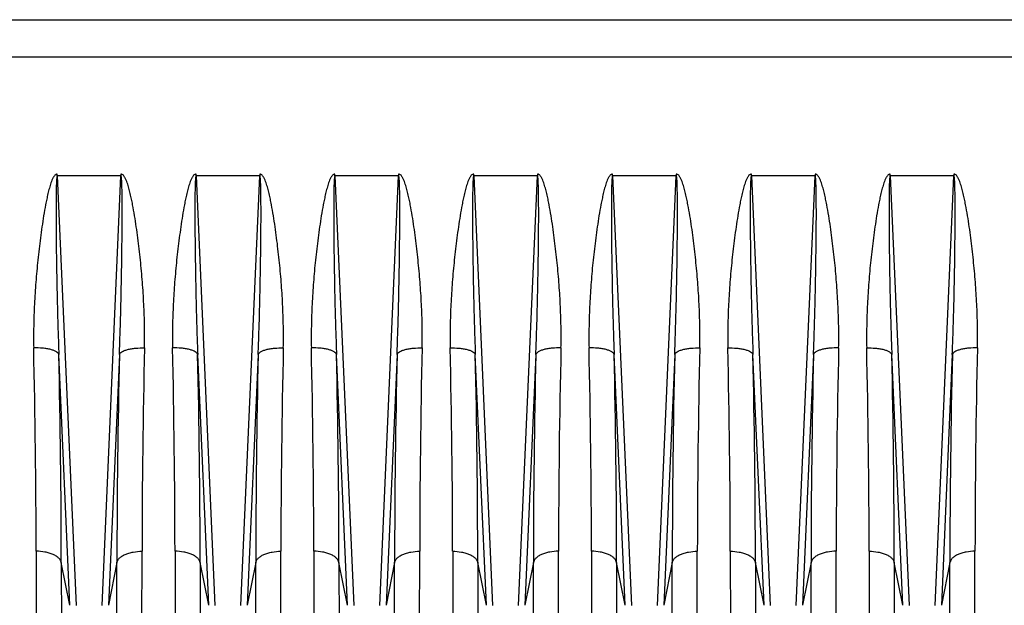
# Model space of a CAD drawing. Extents: x -1529 to 1181, y 8 to 1701.
# Tile 65 of 74: x 727 to 883, y 814 to 907. Entities that reach past the tile are written whole.
import ezdxf

# ---------------------------------------------------------------- set-up
doc = ezdxf.new("R2010")
doc.units = 0
doc.header["$LTSCALE"] = 65.395
doc.layers.get('0').update_dxf_attribs({"linetype": 'CONTINUOUS'})

msp = doc.modelspace()

# ---------------------------------------------------------------- linework, layer by layer
at = {"color": 6, "linetype": 'CONTINUOUS'}
msp.add_line((631.19, 906.79), (976.69, 906.79), dxfattribs=at)
at = {"color": 9, "linetype": 'CONTINUOUS'}
for p, q in [((918.79, 900.86), (631.19, 900.86)), ((733.15, 882.03), (736.13, 813.94)), ((740.24, 813.94), (743.23, 882.03)), ((755.15, 882.03), (758.13, 813.94)), ((762.24, 813.94), (765.23, 882.03)), ((777.15, 882.03), (780.13, 813.94)), ((784.24, 813.94), (787.23, 882.03)), ((799.15, 882.03), (802.13, 813.94)), ((806.24, 813.94), (809.23, 882.03)), ((821.15, 882.03), (824.13, 813.94)), ((828.24, 813.94), (831.23, 882.03)), ((843.15, 882.03), (846.13, 813.94)), ((850.24, 813.94), (853.23, 882.03)), ((865.15, 882.03), (868.13, 813.94)), ((872.24, 813.94), (875.23, 882.03)), ((735.14, 813.96), (733.39, 853.74)), ((742.98, 853.74), (741.24, 813.96)), ((757.14, 813.96), (755.39, 853.74)), ((764.98, 853.74), (763.24, 813.96)), ((779.14, 813.96), (777.39, 853.74)), ((786.98, 853.74), (785.24, 813.96)), ((801.14, 813.96), (799.39, 853.74)), ((808.98, 853.74), (807.24, 813.96)), ((823.14, 813.96), (821.39, 853.74)), ((830.98, 853.74), (829.24, 813.96)), ((845.14, 813.96), (843.39, 853.74)), ((852.98, 853.74), (851.24, 813.96)), ((867.14, 813.96), (865.39, 853.74)), ((874.98, 853.74), (873.24, 813.96)), ((733.78, 820.74), (733.83, 742.21)), ((735.14, 813.96), (733.78, 820.74)), ((742.59, 820.74), (741.24, 813.96)), ((742.55, 742.21), (742.59, 820.74)), ((757.14, 813.96), (755.78, 820.74)), ((755.78, 820.74), (755.83, 742.21)), ((764.59, 820.74), (763.24, 813.96)), ((764.55, 742.21), (764.59, 820.74)), ((779.14, 813.96), (777.78, 820.74)), ((777.78, 820.74), (777.83, 742.21)), ((786.59, 820.74), (785.24, 813.96)), ((786.55, 742.21), (786.59, 820.74)), ((801.14, 813.96), (799.78, 820.74)), ((799.78, 820.74), (799.83, 742.21)), ((808.59, 820.74), (807.24, 813.96)), ((808.55, 742.21), (808.59, 820.74)), ((821.78, 820.74), (821.83, 742.21)), ((823.14, 813.96), (821.78, 820.74)), ((830.59, 820.74), (829.24, 813.96)), ((830.55, 742.21), (830.59, 820.74)), ((845.14, 813.96), (843.78, 820.74)), ((843.78, 820.74), (843.83, 742.21)), ((852.59, 820.74), (851.24, 813.96)), ((852.55, 742.21), (852.59, 820.74)), ((867.14, 813.96), (865.78, 820.74)), ((865.78, 820.74), (865.83, 742.21)), ((874.59, 820.74), (873.24, 813.96)), ((874.55, 742.21), (874.59, 820.74))]:
    msp.add_line(p, q, dxfattribs=at)
at = {"color": 2, "linetype": 'CONTINUOUS'}
for p, q in [((733.15, 882.03), (733.15, 882.33)), ((743.23, 882.03), (733.15, 882.03)), ((743.23, 882.33), (743.23, 882.03)), ((755.15, 882.03), (755.15, 882.33)), ((765.23, 882.03), (755.15, 882.03)), ((765.23, 882.33), (765.23, 882.03)), ((777.15, 882.03), (777.15, 882.33)), ((787.23, 882.03), (777.15, 882.03)), ((787.23, 882.33), (787.23, 882.03)), ((799.15, 882.03), (799.15, 882.33)), ((809.23, 882.03), (799.15, 882.03)), ((809.23, 882.33), (809.23, 882.03)), ((821.15, 882.03), (821.15, 882.33)), ((831.23, 882.03), (821.15, 882.03)), ((831.23, 882.33), (831.23, 882.03)), ((843.15, 882.03), (843.15, 882.33)), ((853.23, 882.03), (843.15, 882.03)), ((853.23, 882.33), (853.23, 882.03)), ((865.15, 882.03), (865.15, 882.33)), ((875.23, 882.03), (865.15, 882.03)), ((875.23, 882.33), (875.23, 882.03)), ((729.8, 822.53), (729.85, 745.63)), ((746.53, 745.63), (746.57, 822.53)), ((751.8, 822.53), (751.85, 745.63)), ((768.53, 745.63), (768.57, 822.53)), ((773.8, 822.53), (773.85, 745.63)), ((790.53, 745.63), (790.57, 822.53)), ((795.8, 822.53), (795.85, 745.63)), ((812.53, 745.63), (812.57, 822.53)), ((817.8, 822.53), (817.85, 745.63)), ((834.53, 745.63), (834.57, 822.53)), ((839.8, 822.53), (839.85, 745.63)), ((856.53, 745.63), (856.57, 822.53)), ((861.8, 822.53), (861.85, 745.63)), ((878.53, 745.63), (878.57, 822.53))]:
    msp.add_line(p, q, dxfattribs=at)
for centre, radius, start, end in [((-773.5, 820.44), 1503.3, 0.07953, 1.30838), ((2182.34, 821.26), 1435.77, 178.66271, 179.94937), ((-751.5, 820.44), 1503.3, 0.07953, 1.30838), ((2204.34, 821.26), 1435.77, 178.66271, 179.94937), ((-729.5, 820.44), 1503.3, 0.07953, 1.30838), ((2226.34, 821.26), 1435.77, 178.66271, 179.94937), ((-707.5, 820.44), 1503.3, 0.07953, 1.30838), ((2248.34, 821.26), 1435.77, 178.66271, 179.94937), ((-685.5, 820.44), 1503.3, 0.07953, 1.30838), ((2270.34, 821.26), 1435.77, 178.66271, 179.94937), ((-663.5, 820.44), 1503.3, 0.07953, 1.30838), ((2292.34, 821.26), 1435.77, 178.66271, 179.94937), ((-641.5, 820.44), 1503.3, 0.07953, 1.30838), ((2314.34, 821.26), 1435.77, 178.66271, 179.94937)]:
    msp.add_arc(centre, radius, start, end, dxfattribs=at)
at = {"color": 9, "linetype": 'CONTINUOUS'}
for centre, radius, start, end in [((-769.22, 819.46), 1503, 0.049, 1.30702), ((2316.15, 818.62), 1573.56, 178.72119, 179.9228), ((-747.22, 819.46), 1503, 0.049, 1.30702), ((2338.15, 818.62), 1573.56, 178.72119, 179.9228), ((-725.22, 819.46), 1503, 0.049, 1.30702), ((2360.15, 818.62), 1573.56, 178.72119, 179.9228), ((-773.78, 818.62), 1573.56, 0.07721, 1.27881), ((2311.6, 819.46), 1503.01, 178.69298, 179.95099), ((-681.22, 819.46), 1503, 0.049, 1.30702), ((2404.15, 818.62), 1573.56, 178.72119, 179.9228), ((-729.78, 818.62), 1573.56, 0.07721, 1.27881), ((2355.6, 819.46), 1503.01, 178.69298, 179.95099), ((-707.78, 818.62), 1573.56, 0.07721, 1.27881), ((2377.6, 819.46), 1503.01, 178.69298, 179.95099)]:
    msp.add_arc(centre, radius, start, end, dxfattribs=at)
at = {"color": 2, "linetype": 'CONTINUOUS'}
for points, knots in [([(733.15, 882.33), (733.07, 882.33), (732.92, 882.28), (732.75, 882.13), (732.61, 881.95), (732.46, 881.69), (732.3, 881.35), (732.09, 880.8), (731.88, 880.08), (731.66, 879.22), (731.47, 878.34), (731.23, 877.18), (730.98, 875.72), (730.71, 873.96), (730.47, 872.2), (730.25, 870.45), (729.99, 868.11), (729.73, 865.2), (729.5, 861.7), (729.39, 858.23), (729.38, 855.92), (729.41, 854.77)], [0, 0, 0, 0, 0.00794, 0.01591, 0.023876, 0.031834, 0.047729, 0.063614, 0.095349, 0.127054, 0.158729, 0.190373, 0.253568, 0.316636, 0.379571, 0.442365, 0.505012, 0.629832, 0.753974, 0.877379, 1, 1, 1, 1]), ([(746.96, 854.77), (746.99, 855.92), (746.99, 858.23), (746.87, 861.7), (746.65, 865.2), (746.38, 868.11), (746.12, 870.45), (745.91, 872.2), (745.67, 873.96), (745.4, 875.72), (745.14, 877.18), (744.91, 878.34), (744.72, 879.22), (744.5, 880.08), (744.28, 880.8), (744.07, 881.35), (743.91, 881.69), (743.76, 881.95), (743.62, 882.13), (743.45, 882.28), (743.3, 882.33), (743.23, 882.33)], [0, 0, 0, 0, 0.122621, 0.246026, 0.370167, 0.494986, 0.557633, 0.620427, 0.683362, 0.74643, 0.809624, 0.841268, 0.872943, 0.904647, 0.936383, 0.952267, 0.968163, 0.976121, 0.984086, 0.992056, 1, 1, 1, 1]), ([(755.15, 882.33), (755.07, 882.33), (754.92, 882.28), (754.75, 882.13), (754.61, 881.95), (754.46, 881.69), (754.3, 881.35), (754.09, 880.8), (753.88, 880.08), (753.66, 879.22), (753.47, 878.34), (753.23, 877.18), (752.98, 875.72), (752.71, 873.96), (752.47, 872.2), (752.25, 870.45), (751.99, 868.11), (751.73, 865.2), (751.5, 861.7), (751.39, 858.23), (751.38, 855.92), (751.41, 854.77)], [0, 0, 0, 0, 0.00794, 0.01591, 0.023876, 0.031834, 0.047729, 0.063614, 0.095349, 0.127054, 0.158729, 0.190373, 0.253568, 0.316636, 0.379571, 0.442365, 0.505012, 0.629832, 0.753974, 0.877379, 1, 1, 1, 1]), ([(768.96, 854.77), (768.99, 855.92), (768.99, 858.23), (768.87, 861.7), (768.65, 865.2), (768.38, 868.11), (768.12, 870.45), (767.91, 872.2), (767.67, 873.96), (767.4, 875.72), (767.14, 877.18), (766.91, 878.34), (766.72, 879.22), (766.5, 880.08), (766.28, 880.8), (766.07, 881.35), (765.91, 881.69), (765.76, 881.95), (765.62, 882.13), (765.45, 882.28), (765.3, 882.33), (765.23, 882.33)], [0, 0, 0, 0, 0.122621, 0.246026, 0.370167, 0.494986, 0.557633, 0.620427, 0.683362, 0.74643, 0.809624, 0.841268, 0.872943, 0.904647, 0.936383, 0.952267, 0.968163, 0.976121, 0.984086, 0.992056, 1, 1, 1, 1]), ([(777.15, 882.33), (777.07, 882.33), (776.92, 882.28), (776.75, 882.13), (776.61, 881.95), (776.46, 881.69), (776.3, 881.35), (776.09, 880.8), (775.88, 880.08), (775.66, 879.22), (775.47, 878.34), (775.23, 877.18), (774.98, 875.72), (774.71, 873.96), (774.47, 872.2), (774.25, 870.45), (773.99, 868.11), (773.73, 865.2), (773.5, 861.7), (773.39, 858.23), (773.38, 855.92), (773.41, 854.77)], [0, 0, 0, 0, 0.00794, 0.01591, 0.023876, 0.031834, 0.047729, 0.063614, 0.095349, 0.127054, 0.158729, 0.190373, 0.253568, 0.316636, 0.379571, 0.442365, 0.505012, 0.629832, 0.753974, 0.877379, 1, 1, 1, 1]), ([(790.96, 854.77), (790.99, 855.92), (790.99, 858.23), (790.87, 861.7), (790.65, 865.2), (790.38, 868.11), (790.12, 870.45), (789.91, 872.2), (789.67, 873.96), (789.4, 875.72), (789.14, 877.18), (788.91, 878.34), (788.72, 879.22), (788.5, 880.08), (788.28, 880.8), (788.07, 881.35), (787.91, 881.69), (787.76, 881.95), (787.62, 882.13), (787.45, 882.28), (787.3, 882.33), (787.23, 882.33)], [0, 0, 0, 0, 0.122621, 0.246026, 0.370167, 0.494986, 0.557633, 0.620427, 0.683362, 0.74643, 0.809624, 0.841268, 0.872943, 0.904647, 0.936383, 0.952267, 0.968163, 0.976121, 0.984086, 0.992056, 1, 1, 1, 1]), ([(799.15, 882.33), (799.07, 882.33), (798.92, 882.28), (798.75, 882.13), (798.61, 881.95), (798.46, 881.69), (798.3, 881.35), (798.09, 880.8), (797.88, 880.08), (797.66, 879.22), (797.47, 878.34), (797.23, 877.18), (796.98, 875.72), (796.71, 873.96), (796.47, 872.2), (796.25, 870.45), (795.99, 868.11), (795.73, 865.2), (795.5, 861.7), (795.39, 858.23), (795.38, 855.92), (795.41, 854.77)], [0, 0, 0, 0, 0.007944, 0.015914, 0.023881, 0.031839, 0.047735, 0.063619, 0.095355, 0.12706, 0.158734, 0.190378, 0.253572, 0.316639, 0.379574, 0.442368, 0.505014, 0.629833, 0.753974, 0.877379, 1, 1, 1, 1]), ([(812.96, 854.77), (812.99, 855.92), (812.99, 858.23), (812.87, 861.7), (812.65, 865.2), (812.38, 868.11), (812.12, 870.45), (811.91, 872.2), (811.67, 873.96), (811.4, 875.72), (811.14, 877.18), (810.91, 878.34), (810.72, 879.22), (810.5, 880.08), (810.28, 880.8), (810.07, 881.35), (809.91, 881.69), (809.76, 881.95), (809.62, 882.13), (809.48, 882.25), (809.34, 882.32), (809.27, 882.33), (809.23, 882.33)], [0, 0, 0, 0, 0.122612, 0.246008, 0.37014, 0.49495, 0.557592, 0.620382, 0.683312, 0.746375, 0.809564, 0.841206, 0.872878, 0.90458, 0.936314, 0.952197, 0.968092, 0.976049, 0.984013, 0.991984, 0.995994, 1, 1, 1, 1]), ([(821.15, 882.33), (821.07, 882.33), (820.92, 882.28), (820.75, 882.13), (820.61, 881.95), (820.46, 881.69), (820.3, 881.35), (820.09, 880.8), (819.88, 880.08), (819.66, 879.22), (819.47, 878.34), (819.23, 877.18), (818.98, 875.72), (818.71, 873.96), (818.47, 872.2), (818.25, 870.45), (817.99, 868.11), (817.73, 865.2), (817.5, 861.7), (817.39, 858.23), (817.38, 855.92), (817.41, 854.77)], [0, 0, 0, 0, 0.00794, 0.01591, 0.023876, 0.031834, 0.047729, 0.063614, 0.095349, 0.127054, 0.158729, 0.190373, 0.253568, 0.316636, 0.379571, 0.442365, 0.505012, 0.629832, 0.753974, 0.877379, 1, 1, 1, 1]), ([(834.96, 854.77), (834.99, 855.92), (834.99, 858.23), (834.87, 861.7), (834.65, 865.2), (834.38, 868.11), (834.12, 870.45), (833.91, 872.2), (833.67, 873.96), (833.4, 875.72), (833.14, 877.18), (832.91, 878.34), (832.72, 879.22), (832.5, 880.08), (832.28, 880.8), (832.07, 881.35), (831.91, 881.69), (831.76, 881.95), (831.62, 882.13), (831.45, 882.28), (831.3, 882.33), (831.23, 882.33)], [0, 0, 0, 0, 0.122621, 0.246026, 0.370167, 0.494986, 0.557633, 0.620427, 0.683362, 0.74643, 0.809624, 0.841268, 0.872943, 0.904647, 0.936383, 0.952267, 0.968163, 0.976121, 0.984086, 0.992056, 1, 1, 1, 1]), ([(843.15, 882.33), (843.07, 882.33), (842.92, 882.28), (842.75, 882.13), (842.61, 881.95), (842.46, 881.69), (842.3, 881.35), (842.09, 880.8), (841.88, 880.08), (841.66, 879.22), (841.47, 878.34), (841.23, 877.18), (840.98, 875.72), (840.71, 873.96), (840.47, 872.2), (840.25, 870.45), (839.99, 868.11), (839.73, 865.2), (839.5, 861.7), (839.39, 858.23), (839.38, 855.92), (839.41, 854.77)], [0, 0, 0, 0, 0.007944, 0.015914, 0.023881, 0.031839, 0.047735, 0.063619, 0.095355, 0.12706, 0.158734, 0.190378, 0.253572, 0.316639, 0.379574, 0.442368, 0.505014, 0.629833, 0.753974, 0.877379, 1, 1, 1, 1]), ([(856.96, 854.77), (856.99, 855.92), (856.99, 858.23), (856.87, 861.7), (856.65, 865.2), (856.38, 868.11), (856.12, 870.45), (855.91, 872.2), (855.67, 873.96), (855.4, 875.72), (855.14, 877.18), (854.91, 878.34), (854.72, 879.22), (854.5, 880.08), (854.28, 880.8), (854.07, 881.35), (853.91, 881.69), (853.76, 881.95), (853.62, 882.13), (853.48, 882.25), (853.34, 882.32), (853.27, 882.33), (853.23, 882.33)], [0, 0, 0, 0, 0.122612, 0.246008, 0.37014, 0.49495, 0.557592, 0.620382, 0.683312, 0.746375, 0.809564, 0.841206, 0.872878, 0.90458, 0.936314, 0.952197, 0.968092, 0.976049, 0.984013, 0.991984, 0.995994, 1, 1, 1, 1]), ([(865.15, 882.33), (865.07, 882.33), (864.92, 882.28), (864.75, 882.13), (864.61, 881.95), (864.46, 881.69), (864.3, 881.35), (864.09, 880.8), (863.88, 880.08), (863.66, 879.22), (863.47, 878.34), (863.23, 877.18), (862.98, 875.72), (862.71, 873.96), (862.47, 872.2), (862.25, 870.45), (861.99, 868.11), (861.73, 865.2), (861.5, 861.7), (861.39, 858.23), (861.38, 855.92), (861.41, 854.77)], [0, 0, 0, 0, 0.007944, 0.015914, 0.023881, 0.031839, 0.047735, 0.063619, 0.095355, 0.12706, 0.158734, 0.190378, 0.253572, 0.316639, 0.379574, 0.442368, 0.505014, 0.629833, 0.753974, 0.877379, 1, 1, 1, 1]), ([(878.96, 854.77), (878.99, 855.92), (878.99, 858.23), (878.87, 861.7), (878.65, 865.2), (878.38, 868.11), (878.12, 870.45), (877.91, 872.2), (877.67, 873.96), (877.4, 875.72), (877.14, 877.18), (876.91, 878.34), (876.72, 879.22), (876.5, 880.08), (876.28, 880.8), (876.07, 881.35), (875.91, 881.69), (875.76, 881.95), (875.62, 882.13), (875.48, 882.25), (875.34, 882.32), (875.27, 882.33), (875.23, 882.33)], [0, 0, 0, 0, 0.122612, 0.246008, 0.37014, 0.49495, 0.557592, 0.620382, 0.683312, 0.746375, 0.809564, 0.841206, 0.872878, 0.90458, 0.936314, 0.952197, 0.968092, 0.976049, 0.984013, 0.991984, 0.995994, 1, 1, 1, 1])]:
    msp.add_open_spline(points, degree=3, knots=knots, dxfattribs=at)
at = {"color": 9, "linetype": 'CONTINUOUS'}
for points, knots in [([(733.15, 882.03), (733.14, 882.03), (733.11, 882), (733.1, 881.95), (733.08, 881.87), (733.06, 881.75), (733.05, 881.59), (733.03, 881.39), (733.02, 881.18), (733, 880.9), (732.99, 880.54), (732.98, 880.1), (732.97, 879.66), (732.96, 879.22), (732.96, 878.63), (732.95, 877.89), (732.95, 877), (732.95, 876.1), (732.95, 874.91), (732.96, 873.42), (732.97, 871.63), (732.99, 869.84), (733.02, 868.04), (733.05, 866.25), (733.09, 863.86), (733.16, 860.88), (733.26, 857.31), (733.35, 854.93), (733.39, 853.74)], [0, 0, 0, 0, 0.001153, 0.003306, 0.006103, 0.009281, 0.016135, 0.023351, 0.030757, 0.038281, 0.053535, 0.068958, 0.084483, 0.100077, 0.11572, 0.147105, 0.178579, 0.210111, 0.241682, 0.304898, 0.368171, 0.431468, 0.494771, 0.558065, 0.621338, 0.747786, 0.874036, 1, 1, 1, 1]), ([(742.98, 853.74), (743.03, 854.93), (743.11, 857.31), (743.22, 860.88), (743.28, 863.86), (743.33, 866.25), (743.36, 868.04), (743.38, 869.84), (743.4, 871.63), (743.42, 873.42), (743.43, 874.91), (743.43, 876.1), (743.43, 877), (743.42, 877.89), (743.42, 878.63), (743.41, 879.22), (743.4, 879.66), (743.4, 880.1), (743.38, 880.54), (743.37, 880.9), (743.36, 881.18), (743.34, 881.39), (743.33, 881.59), (743.31, 881.75), (743.29, 881.87), (743.28, 881.95), (743.26, 882), (743.24, 882.03), (743.23, 882.03)], [0, 0, 0, 0, 0.125964, 0.252214, 0.378662, 0.441935, 0.505229, 0.568532, 0.63183, 0.695102, 0.758319, 0.78989, 0.821421, 0.852895, 0.88428, 0.899924, 0.915517, 0.931043, 0.946466, 0.96172, 0.969244, 0.976649, 0.983865, 0.99072, 0.993897, 0.996694, 0.998847, 1, 1, 1, 1]), ([(755.15, 882.03), (755.14, 882.03), (755.11, 882), (755.1, 881.95), (755.08, 881.87), (755.06, 881.75), (755.05, 881.59), (755.03, 881.39), (755.02, 881.18), (755, 880.9), (754.99, 880.54), (754.98, 880.1), (754.97, 879.66), (754.96, 879.22), (754.96, 878.63), (754.95, 877.89), (754.95, 877), (754.95, 876.1), (754.95, 874.91), (754.96, 873.42), (754.97, 871.63), (754.99, 869.84), (755.02, 868.04), (755.05, 866.25), (755.09, 863.86), (755.16, 860.88), (755.26, 857.31), (755.35, 854.93), (755.39, 853.74)], [0, 0, 0, 0, 0.001153, 0.003306, 0.006103, 0.009281, 0.016135, 0.023351, 0.030757, 0.038281, 0.053535, 0.068958, 0.084483, 0.100077, 0.11572, 0.147105, 0.178579, 0.210111, 0.241682, 0.304898, 0.368171, 0.431468, 0.494771, 0.558065, 0.621338, 0.747786, 0.874036, 1, 1, 1, 1]), ([(764.98, 853.74), (765.03, 854.93), (765.11, 857.31), (765.22, 860.88), (765.28, 863.86), (765.33, 866.25), (765.36, 868.04), (765.38, 869.84), (765.4, 871.63), (765.42, 873.42), (765.43, 874.91), (765.43, 876.1), (765.43, 877), (765.42, 877.89), (765.42, 878.63), (765.41, 879.22), (765.4, 879.66), (765.4, 880.1), (765.38, 880.54), (765.37, 880.9), (765.36, 881.18), (765.34, 881.39), (765.33, 881.59), (765.31, 881.75), (765.29, 881.87), (765.28, 881.95), (765.26, 882), (765.24, 882.03), (765.23, 882.03)], [0, 0, 0, 0, 0.125964, 0.252214, 0.378662, 0.441935, 0.505229, 0.568532, 0.63183, 0.695102, 0.758319, 0.78989, 0.821421, 0.852895, 0.88428, 0.899924, 0.915517, 0.931043, 0.946466, 0.96172, 0.969244, 0.976649, 0.983865, 0.99072, 0.993897, 0.996694, 0.998847, 1, 1, 1, 1]), ([(777.15, 882.03), (777.14, 882.03), (777.11, 882), (777.1, 881.95), (777.08, 881.87), (777.06, 881.75), (777.05, 881.59), (777.03, 881.39), (777.02, 881.18), (777, 880.9), (776.99, 880.54), (776.98, 880.1), (776.97, 879.66), (776.96, 879.22), (776.96, 878.63), (776.95, 877.89), (776.95, 877), (776.95, 876.1), (776.95, 874.91), (776.96, 873.42), (776.97, 871.63), (776.99, 869.84), (777.02, 868.04), (777.05, 866.25), (777.09, 863.86), (777.16, 860.88), (777.26, 857.31), (777.35, 854.93), (777.39, 853.74)], [0, 0, 0, 0, 0.001153, 0.003306, 0.006103, 0.009281, 0.016135, 0.023351, 0.030757, 0.038281, 0.053535, 0.068958, 0.084483, 0.100077, 0.11572, 0.147105, 0.178579, 0.210111, 0.241682, 0.304898, 0.368171, 0.431468, 0.494771, 0.558065, 0.621338, 0.747786, 0.874036, 1, 1, 1, 1]), ([(786.98, 853.74), (787.03, 854.93), (787.11, 857.31), (787.22, 860.88), (787.28, 863.86), (787.33, 866.25), (787.36, 868.04), (787.38, 869.84), (787.4, 871.63), (787.42, 873.42), (787.43, 874.91), (787.43, 876.1), (787.43, 877), (787.42, 877.89), (787.42, 878.63), (787.41, 879.22), (787.4, 879.66), (787.4, 880.1), (787.38, 880.54), (787.37, 880.9), (787.36, 881.18), (787.34, 881.39), (787.33, 881.59), (787.31, 881.75), (787.29, 881.87), (787.28, 881.95), (787.26, 882), (787.24, 882.03), (787.23, 882.03)], [0, 0, 0, 0, 0.125964, 0.252214, 0.378662, 0.441935, 0.505229, 0.568532, 0.63183, 0.695102, 0.758319, 0.78989, 0.821421, 0.852895, 0.88428, 0.899924, 0.915517, 0.931043, 0.946466, 0.96172, 0.969244, 0.976649, 0.983865, 0.99072, 0.993897, 0.996694, 0.998847, 1, 1, 1, 1]), ([(799.15, 882.03), (799.14, 882.03), (799.11, 882), (799.1, 881.95), (799.08, 881.87), (799.06, 881.75), (799.05, 881.59), (799.03, 881.39), (799.02, 881.18), (799, 880.9), (798.99, 880.54), (798.98, 880.1), (798.97, 879.66), (798.96, 879.22), (798.96, 878.63), (798.95, 877.89), (798.95, 877), (798.95, 876.1), (798.95, 874.91), (798.96, 873.42), (798.97, 871.63), (798.99, 869.84), (799.02, 868.04), (799.05, 866.25), (799.09, 863.86), (799.16, 860.88), (799.26, 857.31), (799.35, 854.93), (799.39, 853.74)], [0, 0, 0, 0, 0.001153, 0.003305, 0.006102, 0.009279, 0.016133, 0.02335, 0.030755, 0.038279, 0.053533, 0.068956, 0.084481, 0.100075, 0.115718, 0.147103, 0.178577, 0.210109, 0.24168, 0.304896, 0.368169, 0.431467, 0.49477, 0.558064, 0.621337, 0.747785, 0.874036, 1, 1, 1, 1]), ([(808.98, 853.74), (809.03, 854.93), (809.11, 857.31), (809.22, 860.88), (809.28, 863.86), (809.33, 866.25), (809.36, 868.04), (809.38, 869.84), (809.4, 871.63), (809.42, 873.42), (809.43, 874.91), (809.43, 876.1), (809.43, 877), (809.42, 877.89), (809.42, 878.63), (809.41, 879.22), (809.4, 879.66), (809.4, 880.1), (809.38, 880.54), (809.37, 880.9), (809.36, 881.18), (809.34, 881.39), (809.33, 881.59), (809.31, 881.75), (809.29, 881.87), (809.28, 881.95), (809.26, 882), (809.24, 882.03), (809.23, 882.03)], [0, 0, 0, 0, 0.125964, 0.252215, 0.378662, 0.441936, 0.50523, 0.568533, 0.63183, 0.695103, 0.758319, 0.78989, 0.821422, 0.852896, 0.884281, 0.899924, 0.915518, 0.931043, 0.946466, 0.96172, 0.969244, 0.976649, 0.983866, 0.99072, 0.993897, 0.996695, 0.998847, 1, 1, 1, 1]), ([(821.15, 882.03), (821.14, 882.03), (821.11, 882), (821.1, 881.95), (821.08, 881.87), (821.06, 881.75), (821.05, 881.59), (821.03, 881.39), (821.02, 881.18), (821, 880.9), (820.99, 880.54), (820.98, 880.1), (820.97, 879.66), (820.96, 879.22), (820.96, 878.63), (820.95, 877.89), (820.95, 877), (820.95, 876.1), (820.95, 874.91), (820.96, 873.42), (820.97, 871.63), (820.99, 869.84), (821.02, 868.04), (821.05, 866.25), (821.09, 863.86), (821.16, 860.88), (821.26, 857.31), (821.35, 854.93), (821.39, 853.74)], [0, 0, 0, 0, 0.001153, 0.003306, 0.006103, 0.009281, 0.016135, 0.023351, 0.030757, 0.038281, 0.053535, 0.068958, 0.084483, 0.100077, 0.11572, 0.147105, 0.178579, 0.210111, 0.241682, 0.304898, 0.368171, 0.431468, 0.494771, 0.558065, 0.621338, 0.747786, 0.874036, 1, 1, 1, 1]), ([(830.98, 853.74), (831.03, 854.93), (831.11, 857.31), (831.22, 860.88), (831.28, 863.86), (831.33, 866.25), (831.36, 868.04), (831.38, 869.84), (831.4, 871.63), (831.42, 873.42), (831.43, 874.91), (831.43, 876.1), (831.43, 877), (831.42, 877.89), (831.42, 878.63), (831.41, 879.22), (831.4, 879.66), (831.4, 880.1), (831.38, 880.54), (831.37, 880.9), (831.36, 881.18), (831.34, 881.39), (831.33, 881.59), (831.31, 881.75), (831.29, 881.87), (831.28, 881.95), (831.26, 882), (831.24, 882.03), (831.23, 882.03)], [0, 0, 0, 0, 0.125964, 0.252214, 0.378662, 0.441935, 0.505229, 0.568532, 0.63183, 0.695102, 0.758319, 0.78989, 0.821421, 0.852895, 0.88428, 0.899924, 0.915517, 0.931043, 0.946466, 0.96172, 0.969244, 0.976649, 0.983865, 0.99072, 0.993897, 0.996694, 0.998847, 1, 1, 1, 1]), ([(843.15, 882.03), (843.14, 882.03), (843.11, 882), (843.1, 881.95), (843.08, 881.87), (843.06, 881.75), (843.05, 881.59), (843.03, 881.39), (843.02, 881.18), (843, 880.9), (842.99, 880.54), (842.98, 880.1), (842.97, 879.66), (842.96, 879.22), (842.96, 878.63), (842.95, 877.89), (842.95, 877), (842.95, 876.1), (842.95, 874.91), (842.96, 873.42), (842.97, 871.63), (842.99, 869.84), (843.02, 868.04), (843.05, 866.25), (843.09, 863.86), (843.16, 860.88), (843.26, 857.31), (843.35, 854.93), (843.39, 853.74)], [0, 0, 0, 0, 0.001153, 0.003305, 0.006102, 0.009279, 0.016133, 0.02335, 0.030755, 0.038279, 0.053533, 0.068956, 0.084481, 0.100075, 0.115718, 0.147103, 0.178577, 0.210109, 0.24168, 0.304896, 0.368169, 0.431467, 0.49477, 0.558064, 0.621337, 0.747785, 0.874036, 1, 1, 1, 1]), ([(852.98, 853.74), (853.03, 854.93), (853.11, 857.31), (853.22, 860.88), (853.28, 863.86), (853.33, 866.25), (853.36, 868.04), (853.38, 869.84), (853.4, 871.63), (853.42, 873.42), (853.43, 874.91), (853.43, 876.1), (853.43, 877), (853.42, 877.89), (853.42, 878.63), (853.41, 879.22), (853.4, 879.66), (853.4, 880.1), (853.38, 880.54), (853.37, 880.9), (853.36, 881.18), (853.34, 881.39), (853.33, 881.59), (853.31, 881.75), (853.29, 881.87), (853.28, 881.95), (853.26, 882), (853.24, 882.03), (853.23, 882.03)], [0, 0, 0, 0, 0.125964, 0.252215, 0.378662, 0.441936, 0.50523, 0.568533, 0.63183, 0.695103, 0.758319, 0.78989, 0.821422, 0.852896, 0.884281, 0.899924, 0.915518, 0.931043, 0.946466, 0.96172, 0.969244, 0.976649, 0.983866, 0.99072, 0.993897, 0.996695, 0.998847, 1, 1, 1, 1]), ([(865.15, 882.03), (865.14, 882.03), (865.11, 882), (865.1, 881.95), (865.08, 881.87), (865.06, 881.75), (865.05, 881.59), (865.03, 881.39), (865.02, 881.18), (865, 880.9), (864.99, 880.54), (864.98, 880.1), (864.97, 879.66), (864.96, 879.22), (864.96, 878.63), (864.95, 877.89), (864.95, 877), (864.95, 876.1), (864.95, 874.91), (864.96, 873.42), (864.97, 871.63), (864.99, 869.84), (865.02, 868.04), (865.05, 866.25), (865.09, 863.86), (865.16, 860.88), (865.26, 857.31), (865.35, 854.93), (865.39, 853.74)], [0, 0, 0, 0, 0.001153, 0.003305, 0.006102, 0.009279, 0.016133, 0.02335, 0.030755, 0.038279, 0.053533, 0.068956, 0.084481, 0.100075, 0.115718, 0.147103, 0.178577, 0.210109, 0.24168, 0.304896, 0.368169, 0.431467, 0.49477, 0.558064, 0.621337, 0.747785, 0.874036, 1, 1, 1, 1]), ([(874.98, 853.74), (875.03, 854.93), (875.11, 857.31), (875.22, 860.88), (875.28, 863.86), (875.33, 866.25), (875.36, 868.04), (875.38, 869.84), (875.4, 871.63), (875.42, 873.42), (875.43, 874.91), (875.43, 876.1), (875.43, 877), (875.42, 877.89), (875.42, 878.63), (875.41, 879.22), (875.4, 879.66), (875.4, 880.1), (875.38, 880.54), (875.37, 880.9), (875.36, 881.18), (875.34, 881.39), (875.33, 881.59), (875.31, 881.75), (875.29, 881.87), (875.28, 881.95), (875.26, 882), (875.24, 882.03), (875.23, 882.03)], [0, 0, 0, 0, 0.125964, 0.252215, 0.378662, 0.441936, 0.50523, 0.568533, 0.63183, 0.695103, 0.758319, 0.78989, 0.821422, 0.852896, 0.884281, 0.899924, 0.915518, 0.931043, 0.946466, 0.96172, 0.969244, 0.976649, 0.983866, 0.99072, 0.993897, 0.996695, 0.998847, 1, 1, 1, 1]), ([(733.39, 853.74), (733.37, 853.82), (733.26, 853.98), (732.98, 854.18), (732.59, 854.36), (732.07, 854.52), (731.47, 854.64), (730.57, 854.75), (729.88, 854.77), (729.41, 854.77)], [0, 0, 0, 0, 0.056817, 0.13385, 0.236467, 0.363712, 0.511649, 0.672611, 1, 1, 1, 1]), ([(742.98, 853.74), (743.01, 853.82), (743.12, 853.98), (743.39, 854.18), (743.79, 854.36), (744.3, 854.52), (744.91, 854.64), (745.8, 854.75), (746.5, 854.77), (746.96, 854.77)], [0, 0, 0, 0, 0.056816, 0.13385, 0.236466, 0.363711, 0.511648, 0.672611, 1, 1, 1, 1]), ([(755.39, 853.74), (755.37, 853.82), (755.26, 853.98), (754.98, 854.18), (754.59, 854.36), (754.07, 854.52), (753.47, 854.64), (752.57, 854.75), (751.88, 854.77), (751.41, 854.77)], [0, 0, 0, 0, 0.056817, 0.13385, 0.236467, 0.363712, 0.511649, 0.672611, 1, 1, 1, 1]), ([(764.98, 853.74), (765.01, 853.82), (765.12, 853.98), (765.39, 854.18), (765.79, 854.36), (766.3, 854.52), (766.91, 854.64), (767.8, 854.75), (768.5, 854.77), (768.96, 854.77)], [0, 0, 0, 0, 0.056816, 0.13385, 0.236466, 0.363711, 0.511648, 0.672611, 1, 1, 1, 1]), ([(777.39, 853.74), (777.37, 853.82), (777.26, 853.98), (776.98, 854.18), (776.59, 854.36), (776.07, 854.52), (775.47, 854.64), (774.57, 854.75), (773.88, 854.77), (773.41, 854.77)], [0, 0, 0, 0, 0.056817, 0.13385, 0.236467, 0.363712, 0.511649, 0.672611, 1, 1, 1, 1]), ([(786.98, 853.74), (787.01, 853.82), (787.12, 853.98), (787.39, 854.18), (787.79, 854.36), (788.3, 854.52), (788.91, 854.64), (789.8, 854.75), (790.5, 854.77), (790.96, 854.77)], [0, 0, 0, 0, 0.056816, 0.13385, 0.236466, 0.363711, 0.511648, 0.672611, 1, 1, 1, 1]), ([(795.41, 854.77), (795.88, 854.77), (796.57, 854.75), (797.47, 854.64), (798.08, 854.52), (798.59, 854.36), (798.99, 854.18), (799.26, 853.98), (799.37, 853.82), (799.39, 853.74)], [0, 0, 0, 0, 0.328266, 0.489383, 0.637271, 0.764297, 0.866623, 0.943386, 1, 1, 1, 1]), ([(812.96, 854.77), (812.5, 854.77), (811.8, 854.75), (810.91, 854.64), (810.3, 854.52), (809.79, 854.36), (809.39, 854.18), (809.12, 853.98), (809.01, 853.82), (808.98, 853.74)], [0, 0, 0, 0, 0.327389, 0.488351, 0.636288, 0.763533, 0.86615, 0.943183, 1, 1, 1, 1]), ([(821.39, 853.74), (821.37, 853.82), (821.26, 853.98), (820.98, 854.18), (820.59, 854.36), (820.07, 854.52), (819.47, 854.64), (818.57, 854.75), (817.88, 854.77), (817.41, 854.77)], [0, 0, 0, 0, 0.056817, 0.13385, 0.236467, 0.363712, 0.511649, 0.672611, 1, 1, 1, 1]), ([(830.98, 853.74), (831.01, 853.82), (831.12, 853.98), (831.39, 854.18), (831.79, 854.36), (832.3, 854.52), (832.91, 854.64), (833.8, 854.75), (834.5, 854.77), (834.96, 854.77)], [0, 0, 0, 0, 0.056816, 0.13385, 0.236466, 0.363711, 0.511648, 0.672611, 1, 1, 1, 1]), ([(839.41, 854.77), (839.88, 854.77), (840.57, 854.75), (841.47, 854.64), (842.08, 854.52), (842.59, 854.36), (842.99, 854.18), (843.26, 853.98), (843.37, 853.82), (843.39, 853.74)], [0, 0, 0, 0, 0.328266, 0.489383, 0.637271, 0.764297, 0.866623, 0.943386, 1, 1, 1, 1]), ([(856.96, 854.77), (856.5, 854.77), (855.8, 854.75), (854.91, 854.64), (854.3, 854.52), (853.79, 854.36), (853.39, 854.18), (853.12, 853.98), (853.01, 853.82), (852.98, 853.74)], [0, 0, 0, 0, 0.327389, 0.488351, 0.636288, 0.763533, 0.86615, 0.943183, 1, 1, 1, 1]), ([(861.41, 854.77), (861.88, 854.77), (862.57, 854.75), (863.47, 854.64), (864.08, 854.52), (864.59, 854.36), (864.99, 854.18), (865.26, 853.98), (865.37, 853.82), (865.39, 853.74)], [0, 0, 0, 0, 0.328266, 0.489383, 0.637271, 0.764297, 0.866623, 0.943386, 1, 1, 1, 1]), ([(878.96, 854.77), (878.5, 854.77), (877.8, 854.75), (876.91, 854.64), (876.3, 854.52), (875.79, 854.36), (875.39, 854.18), (875.12, 853.98), (875.01, 853.82), (874.98, 853.74)], [0, 0, 0, 0, 0.327389, 0.488351, 0.636288, 0.763533, 0.86615, 0.943183, 1, 1, 1, 1]), ([(733.78, 820.74), (733.76, 820.86), (733.66, 821.11), (733.39, 821.45), (732.99, 821.76), (732.47, 822.04), (731.86, 822.26), (730.97, 822.47), (730.27, 822.53), (729.8, 822.53)], [0, 0, 0, 0, 0.077859, 0.169505, 0.278935, 0.405886, 0.547644, 0.698392, 1, 1, 1, 1]), ([(742.59, 820.74), (742.62, 820.86), (742.71, 821.11), (742.98, 821.45), (743.39, 821.76), (743.9, 822.04), (744.51, 822.26), (745.41, 822.47), (746.11, 822.53), (746.57, 822.53)], [0, 0, 0, 0, 0.077891, 0.16957, 0.279031, 0.406002, 0.547762, 0.698491, 1, 1, 1, 1]), ([(755.78, 820.74), (755.76, 820.86), (755.66, 821.11), (755.39, 821.45), (754.99, 821.76), (754.47, 822.04), (753.86, 822.26), (752.97, 822.47), (752.27, 822.53), (751.8, 822.53)], [0, 0, 0, 0, 0.077859, 0.169505, 0.278935, 0.405886, 0.547644, 0.698392, 1, 1, 1, 1]), ([(764.59, 820.74), (764.62, 820.86), (764.71, 821.11), (764.98, 821.45), (765.39, 821.76), (765.9, 822.04), (766.51, 822.26), (767.41, 822.47), (768.11, 822.53), (768.57, 822.53)], [0, 0, 0, 0, 0.077891, 0.16957, 0.279031, 0.406002, 0.547762, 0.698491, 1, 1, 1, 1]), ([(777.78, 820.74), (777.76, 820.86), (777.66, 821.11), (777.39, 821.45), (776.99, 821.76), (776.47, 822.04), (775.86, 822.26), (774.97, 822.47), (774.27, 822.53), (773.8, 822.53)], [0, 0, 0, 0, 0.077859, 0.169505, 0.278935, 0.405886, 0.547644, 0.698392, 1, 1, 1, 1]), ([(786.59, 820.74), (786.62, 820.86), (786.71, 821.11), (786.98, 821.45), (787.39, 821.76), (787.9, 822.04), (788.51, 822.26), (789.41, 822.47), (790.11, 822.53), (790.57, 822.53)], [0, 0, 0, 0, 0.077891, 0.16957, 0.279031, 0.406002, 0.547762, 0.698491, 1, 1, 1, 1]), ([(795.8, 822.53), (796.27, 822.53), (796.97, 822.47), (797.86, 822.26), (798.47, 822.04), (798.99, 821.76), (799.39, 821.45), (799.66, 821.11), (799.76, 820.86), (799.78, 820.74)], [0, 0, 0, 0, 0.301509, 0.452238, 0.593998, 0.720969, 0.83043, 0.922109, 1, 1, 1, 1]), ([(812.57, 822.53), (812.11, 822.53), (811.41, 822.47), (810.51, 822.26), (809.9, 822.04), (809.39, 821.76), (808.98, 821.45), (808.71, 821.11), (808.62, 820.86), (808.59, 820.74)], [0, 0, 0, 0, 0.301608, 0.452356, 0.594114, 0.721065, 0.830495, 0.922141, 1, 1, 1, 1]), ([(821.78, 820.74), (821.76, 820.86), (821.66, 821.11), (821.39, 821.45), (820.99, 821.76), (820.47, 822.04), (819.86, 822.26), (818.97, 822.47), (818.27, 822.53), (817.8, 822.53)], [0, 0, 0, 0, 0.077859, 0.169505, 0.278935, 0.405886, 0.547644, 0.698392, 1, 1, 1, 1]), ([(830.59, 820.74), (830.62, 820.86), (830.71, 821.11), (830.98, 821.45), (831.39, 821.76), (831.9, 822.04), (832.51, 822.26), (833.41, 822.47), (834.11, 822.53), (834.57, 822.53)], [0, 0, 0, 0, 0.077891, 0.16957, 0.279031, 0.406002, 0.547762, 0.698491, 1, 1, 1, 1]), ([(839.8, 822.53), (840.27, 822.53), (840.97, 822.47), (841.86, 822.26), (842.47, 822.04), (842.99, 821.76), (843.39, 821.45), (843.66, 821.11), (843.76, 820.86), (843.78, 820.74)], [0, 0, 0, 0, 0.301509, 0.452238, 0.593998, 0.720969, 0.83043, 0.922109, 1, 1, 1, 1]), ([(856.57, 822.53), (856.11, 822.53), (855.41, 822.47), (854.51, 822.26), (853.9, 822.04), (853.39, 821.76), (852.98, 821.45), (852.71, 821.11), (852.62, 820.86), (852.59, 820.74)], [0, 0, 0, 0, 0.301608, 0.452356, 0.594114, 0.721065, 0.830495, 0.922141, 1, 1, 1, 1]), ([(861.8, 822.53), (862.27, 822.53), (862.97, 822.47), (863.86, 822.26), (864.47, 822.04), (864.99, 821.76), (865.39, 821.45), (865.66, 821.11), (865.76, 820.86), (865.78, 820.74)], [0, 0, 0, 0, 0.301509, 0.452238, 0.593998, 0.720969, 0.83043, 0.922109, 1, 1, 1, 1]), ([(878.57, 822.53), (878.11, 822.53), (877.41, 822.47), (876.51, 822.26), (875.9, 822.04), (875.39, 821.76), (874.98, 821.45), (874.71, 821.11), (874.62, 820.86), (874.59, 820.74)], [0, 0, 0, 0, 0.301608, 0.452356, 0.594114, 0.721065, 0.830495, 0.922141, 1, 1, 1, 1])]:
    msp.add_open_spline(points, degree=3, knots=knots, dxfattribs=at)

doc.saveas('drawing.dxf')
